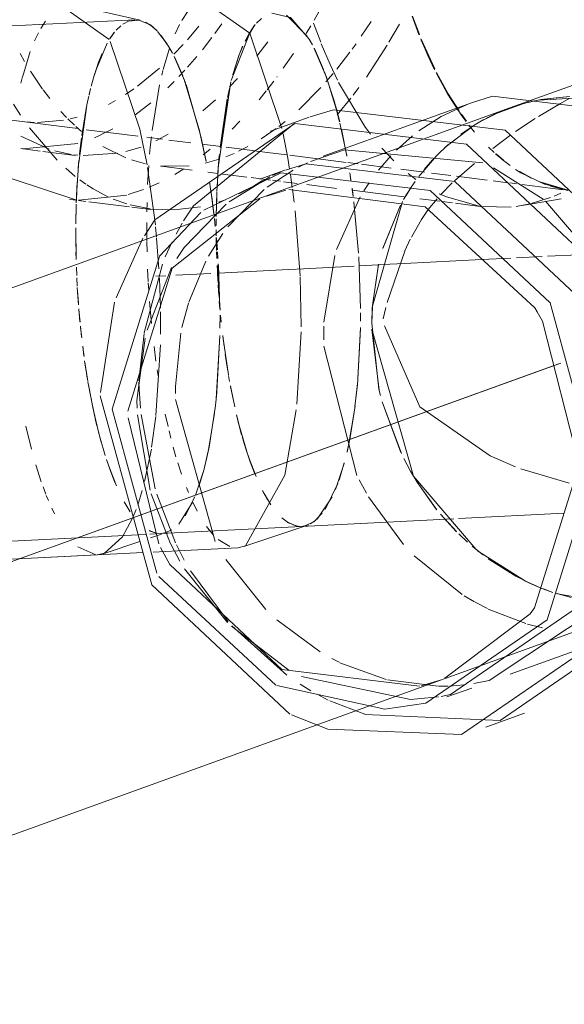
# Model space of a CAD drawing. Header units: millimetres. Extents: x -121 to 34184, y -147 to 33428.
# Tile 207 of 256: x 31014 to 31067, y 5486 to 5581. Entities that reach past the tile are written whole.
import ezdxf

# ---------------------------------------------------------------- set-up
doc = ezdxf.new("R2010")
doc.units = ezdxf.units.MM
doc.linetypes.add('ADSK_Осевая', pattern=[700, 500, -100, 0, -100])
doc.layers.add('P-PIPE-____-CNTR', color=3, linetype='ADSK_Осевая', lineweight=20)
doc.layers.add('P-PIPE-____-OTLN', color=3, linetype='Continuous', lineweight=20)

# ---------------------------------------------------------------- blocks, each defined once
blk = doc.blocks.new('ADSK_ППР_Отвод канализационный_Составной - Отвод раструбный-V34-_3D_ копия 1 копия 1')
at = {"layer": 'P-PIPE-____-OTLN', "color": 22}
for p, q in [((52163.11, 5579.486), (52158.574, 5582.687)), ((52166.151, 5581.363), (52159.831, 5582.788)), ((52165.616, 5581.41), (52108.889, 5578.523)), ((52166.118, 5570.77), (52163.209, 5579.301)), ((52167.615, 5561.475), (52166.854, 5567.063))]:
    blk.add_line(p, q, dxfattribs=at)
at = {"layer": 'P-PIPE-____-OTLN', "color": 10}
for p, q in [((52156.934, 5581.267), (52156.468, 5580.543)), ((52163.795, 5580.382), (52164.253, 5580.828)), ((52164.456, 5580.98), (52165.069, 5581.302)), ((52166.66, 5581.183), (52167.34, 5580.74)), ((52156.243, 5580.132), (52155.866, 5579.343)), ((52163.192, 5579.567), (52163.616, 5580.168)), ((52163.248, 5579.656), (52163.631, 5580.187)), ((52167.836, 5580.269), (52168.735, 5579.09)), ((52161.813, 5576.462), (52162.938, 5579.14)), ((52169.471, 5577.79), (52170.286, 5575.952)), ((52154.708, 5575.878), (52154.548, 5575.231)), ((52161.376, 5574.954), (52161.732, 5576.207)), ((52170.389, 5575.686), (52171.881, 5570.752)), ((52161.028, 5573.464), (52161.141, 5573.984)), ((52161.164, 5574.084), (52161.317, 5574.717)), ((52161.186, 5574.179), (52161.3, 5574.652)), ((52160.168, 5567.505), (52160.999, 5573.327)), ((52160.466, 5570.166), (52160.93, 5572.986)), ((52160.96, 5573.138), (52161.112, 5573.853)), ((52171.887, 5570.73), (52172.519, 5567.761)), ((52160.247, 5568.327), (52160.436, 5569.94)), ((52159.981, 5564.85), (52160.149, 5567.29)), ((52160.122, 5566.968), (52160.187, 5567.713)), ((52160.038, 5565.825), (52160.106, 5566.773)), ((52159.927, 5563.619), (52160.028, 5565.662)), ((52172.883, 5565.639), (52173.077, 5564.332)), ((52172.887, 5565.616), (52173.074, 5564.349)), ((52159.933, 5563.808), (52159.981, 5564.85)), ((52159.878, 5561.562), (52159.922, 5563.5)), ((52173.078, 5564.322), (52173.325, 5562.378)), ((52173.091, 5564.229), (52173.31, 5562.502)), ((52159.878, 5561.562), (52159.918, 5563.354)), ((52173.356, 5562.091), (52173.435, 5561.356)), ((52173.362, 5562.047), (52173.441, 5561.303)), ((52159.883, 5559.338), (52159.875, 5561.191)), ((52159.91, 5558.106), (52159.875, 5561.19)), ((52167.959, 5557.216), (52167.739, 5560.194)), ((52173.545, 5560.203), (52173.642, 5559.036)), ((52173.552, 5560.137), (52173.636, 5559.124)), ((52159.91, 5558.093), (52159.892, 5558.809)), ((52173.656, 5558.859), (52173.701, 5558.215)), ((52173.656, 5558.852), (52173.701, 5558.207)), ((52173.735, 5557.679), (52173.894, 5553.361)), ((52159.967, 5556.548), (52159.933, 5557.379)), ((52159.965, 5556.593), (52159.934, 5557.35)), ((52173.74, 5557.601), (52173.893, 5553.355)), ((52160.02, 5555.522), (52159.978, 5556.325)), ((52168.107, 5553.371), (52168.008, 5556.304)), ((52160.143, 5553.697), (52160.027, 5555.396)), ((52160.131, 5553.862), (52160.047, 5555.062)), ((52160.287, 5552.051), (52160.173, 5553.324)), ((52160.288, 5552.029), (52160.183, 5553.205)), ((52168.123, 5551.607), (52168.113, 5553.022)), ((52173.899, 5552.692), (52173.896, 5551.425)), ((52173.9, 5552.668), (52173.897, 5551.425)), ((52160.439, 5550.599), (52160.329, 5551.626)), ((52160.45, 5550.501), (52160.34, 5551.506)), ((52168.119, 5550.862), (52168.123, 5551.607)), ((52173.886, 5550.661), (52173.528, 5544.572)), ((52173.886, 5550.714), (52173.595, 5545.259)), ((52160.669, 5548.758), (52160.549, 5549.676)), ((52160.678, 5548.689), (52160.559, 5549.592)), ((52167.675, 5542.96), (52168.104, 5549.803)), ((52160.885, 5547.284), (52160.741, 5548.241)), ((52161.047, 5546.288), (52160.756, 5548.14)), ((52160.996, 5546.595), (52160.885, 5547.284)), ((52161.17, 5545.592), (52161.059, 5546.223)), ((52161.331, 5544.728), (52161.059, 5546.219)), ((52161.295, 5544.916), (52161.17, 5545.592)), ((52161.458, 5544.092), (52161.326, 5544.758)), ((52161.534, 5543.725), (52161.362, 5544.567)), ((52173.525, 5544.544), (52173.429, 5543.671)), ((52173.587, 5545.172), (52173.492, 5544.23)), ((52161.741, 5542.781), (52161.46, 5544.08)), ((52162.163, 5541.06), (52161.534, 5543.724)), ((52173.432, 5543.699), (52172.836, 5539.858)), ((52161.937, 5541.951), (52161.777, 5542.623)), ((52167.254, 5539.866), (52167.662, 5542.837)), ((52173.366, 5543.153), (52172.755, 5539.464)), ((52155.023, 5541.9), (52155.559, 5539.681)), ((52162.358, 5540.346), (52162.085, 5541.362)), ((52162.735, 5539.073), (52162.249, 5540.736)), ((52166.573, 5536.545), (52167.224, 5539.688)), ((52172.822, 5539.789), (52172.354, 5537.769)), ((52172.751, 5539.443), (52172.561, 5538.59)), ((52155.991, 5538.141), (52156.518, 5536.503)), ((52163.832, 5536.102), (52163.085, 5538.02)), ((52172.342, 5537.724), (52171.837, 5536.055)), ((52172.269, 5537.451), (52171.53, 5535.225)), ((52156.696, 5536.003), (52156.962, 5535.297)), ((52157.011, 5535.173), (52157.21, 5534.686)), ((52165.894, 5534.248), (52166.334, 5535.649)), ((52171.456, 5535.045), (52170.5, 5533.192)), ((52157.534, 5533.946), (52157.796, 5533.397)), ((52165.165, 5533.603), (52164.585, 5534.559)), ((52165.406, 5532.986), (52165.736, 5533.808)), ((52171.198, 5534.455), (52169.887, 5532.403)), ((52162.677, 5529.566), (52164.427, 5531.158)), ((52165.944, 5531.362), (52166.73, 5531.402)), ((52167.798, 5531.493), (52167.001, 5531.761)), ((52167.083, 5531.42), (52168.158, 5531.475)), ((52167.147, 5531.06), (52168.21, 5531.417)), ((52168.685, 5531.576), (52168.158, 5531.475)), ((52168.441, 5531.511), (52168.159, 5531.476)), ((52169.214, 5531.835), (52168.47, 5531.517)), ((52168.797, 5531.617), (52168.685, 5531.576)), ((52160.066, 5530.182), (52161.831, 5529.406))]:
    blk.add_line(p, q, dxfattribs=at)
at = {"layer": 'P-PIPE-____-OTLN', "color": 9}
for p, q in [((52164.977, 5581.268), (52166.151, 5581.363)), ((52165.333, 5581.374), (52165.614, 5581.409)), ((52165.942, 5581.397), (52167.127, 5580.903)), ((52167.156, 5580.882), (52167.773, 5580.333)), ((52168.184, 5579.861), (52168.923, 5578.787)), ((52168.961, 5578.725), (52169.276, 5578.163)), ((52169.455, 5577.818), (52170.538, 5575.287)), ((52170.624, 5575.048), (52172.011, 5570.199)), ((52166.811, 5567.313), (52166.118, 5570.77)), ((52172.033, 5570.104), (52172.539, 5567.646)), ((52167.733, 5560.267), (52167.636, 5561.277)), ((52164.427, 5531.158), (52165.406, 5532.986)), ((52111.431, 5528.588), (52165.944, 5531.362)), ((52162.542, 5529.516), (52166.12, 5530.716)), ((52133.183, 5527.943), (52161.978, 5529.408)), ((52161.978, 5529.408), (52162.662, 5529.56))]:
    blk.add_line(p, q, dxfattribs=at)
at = {"layer": 'P-PIPE-____-OTLN', "color": 10}
for points in [[(52155.458, 5578.324, 0), (52154.72, 5575.926, 0), (52154.717, 5575.913, 0)], [(52161.687, 5576.057, 0), (52162.121, 5577.344, 0), (52162.438, 5578.124, 0)], [(52163.69, 5536.437, 0), (52163.15, 5537.837, 0), (52162.861, 5538.682, 0)]]:
    blk.add_polyline3d(points, dxfattribs=at)
blk = doc.blocks.new('ADSK_ППР_Тройник канализационный_Составной - Тройник канализационный-1734369-_3D_ копия 1 копия 1')
at = {"layer": 'P-PIPE-____-OTLN', "color": 10}
for p, q in [((52170.741, 5582.161), (52170.177, 5581.326)), ((52169.967, 5580.952), (52169.526, 5580.042)), ((52177.191, 5580.757), (52176.335, 5579.333)), ((52176.888, 5580.324), (52177.329, 5580.932)), ((52177.449, 5581.073), (52177.931, 5581.54)), ((52174.997, 5575.505), (52176.859, 5580.279)), ((52168.986, 5578.654), (52168.369, 5576.586)), ((52168.34, 5576.472), (52168.229, 5576.021)), ((52168.015, 5575.074), (52167.295, 5570.647)), ((52173.731, 5567.042), (52174.964, 5575.374)), ((52174.806, 5574.709), (52174.622, 5573.853)), ((52174.579, 5573.636), (52173.902, 5568.991)), ((52185.019, 5573.428), (52185.366, 5572.142)), ((52204.87, 5572), (52206.984, 5573.259)), ((52206.984, 5573.259), (52207.834, 5573.746)), ((52199.216, 5571.516), (52201.31, 5572.538)), ((52200.593, 5572.224), (52199.794, 5571.831)), ((52185.558, 5571.367), (52186.222, 5568.211)), ((52195.392, 5571.997), (52193.232, 5570.598)), ((52198.612, 5571.156), (52195.765, 5569)), ((52197.314, 5570.277), (52198.767, 5571.252)), ((52199.541, 5571.696), (52198.612, 5571.156)), ((52202.636, 5570.541), (52204.549, 5571.8)), ((52192.608, 5570.116), (52191.066, 5568.746)), ((52200.429, 5568.885), (52202.186, 5570.224)), ((52167.225, 5570.042), (52167.121, 5569.035)), ((52194.936, 5568.196), (52196.033, 5569.241)), ((52167.116, 5568.976), (52167.058, 5568.338)), ((52173.827, 5568.223), (52173.698, 5566.558)), ((52193.222, 5566.185), (52194.936, 5568.196)), ((52190.519, 5568.19), (52189.302, 5566.791)), ((52194.573, 5567.811), (52193.744, 5566.851)), ((52196.708, 5565.759), (52198.638, 5567.429)), ((52166.972, 5567.227), (52166.865, 5565.392)), ((52173.614, 5565.052), (52173.719, 5566.866)), ((52186.629, 5565.756), (52186.51, 5566.527)), ((52186.511, 5566.524), (52186.616, 5565.843)), ((52173.68, 5566.274), (52173.601, 5564.721)), ((52188.389, 5565.563), (52187.866, 5564.772)), ((52192.486, 5565.134), (52192.871, 5565.7)), ((52195.319, 5564.38), (52196.479, 5565.546)), ((52173.536, 5562.294), (52173.597, 5564.661)), ((52173.59, 5564.444), (52173.545, 5562.84)), ((52178.194, 5564.908), (52174.648, 5561.276)), ((52181.105, 5563.672), (52180.942, 5564.944)), ((52186.731, 5565.048), (52186.831, 5564.306)), ((52186.839, 5564.243), (52186.75, 5564.917)), ((52191.75, 5563.93), (52192.177, 5564.65)), ((52192.477, 5565.117), (52191.977, 5564.321)), ((52166.801, 5563.634), (52166.783, 5562.739)), ((52174.486, 5563.476), (52170.428, 5559.286)), ((52187.521, 5564.209), (52185.235, 5559.073)), ((52186.907, 5563.705), (52187.371, 5558.721)), ((52187.371, 5558.725), (52186.912, 5563.667)), ((52194.133, 5562.96), (52194.993, 5564.018)), ((52181.688, 5556.532), (52181.202, 5562.836)), ((52191.451, 5563.384), (52189.732, 5559.189)), ((52166.772, 5561.71), (52166.781, 5559.907)), ((52170.228, 5561.639), (52169.633, 5560.581)), ((52173.531, 5561.45), (52173.534, 5562.054)), ((52173.534, 5562.054), (52173.531, 5561.428)), ((52174.162, 5560.621), (52172.789, 5558.448)), ((52173.532, 5560.986), (52173.537, 5560.395)), ((52166.782, 5559.853), (52166.803, 5558.843)), ((52169.253, 5559.837), (52168.583, 5558.358)), ((52173.561, 5558.998), (52173.537, 5560.244)), ((52173.539, 5560.226), (52173.562, 5559.01)), ((52191.872, 5558.96), (52192.399, 5560.077)), ((52170.416, 5559.269), (52169.701, 5558.197)), ((52173.586, 5558.195), (52173.565, 5558.855)), ((52190.135, 5553.933), (52191.853, 5558.918)), ((52172.521, 5557.953), (52170.855, 5553.971)), ((52185.057, 5558.484), (52184.004, 5552.02)), ((52187.393, 5558.373), (52187.557, 5553.353)), ((52187.557, 5553.352), (52187.393, 5558.364)), ((52168.304, 5557.664), (52166.524, 5550.981)), ((52169.192, 5557.335), (52166.811, 5551.235)), ((52166.861, 5557.159), (52166.921, 5555.966)), ((52173.902, 5553.189), (52173.612, 5557.538)), ((52173.641, 5556.898), (52173.683, 5556.118)), ((52189.32, 5557.646), (52188.704, 5553.397)), ((52166.928, 5555.841), (52166.971, 5555.123)), ((52181.777, 5551.558), (52181.693, 5556.414)), ((52173.718, 5555.55), (52173.781, 5554.652)), ((52167.05, 5554.012), (52167.237, 5551.876)), ((52170.824, 5553.873), (52170.194, 5551.501)), ((52173.829, 5554.037), (52173.891, 5553.315)), ((52187.555, 5552.221), (52187.558, 5552.937)), ((52187.558, 5552.925), (52187.555, 5552.221)), ((52188.703, 5553.384), (52188.649, 5551.936)), ((52189.746, 5552.332), (52190.01, 5553.449)), ((52173.949, 5552.7), (52174.015, 5552.047)), ((52174.017, 5552.015), (52173.951, 5552.672)), ((52181.376, 5544.058), (52181.772, 5551.079)), ((52183.989, 5551.637), (52183.977, 5550.985)), ((52183.977, 5550.985), (52183.979, 5550.291)), ((52187.544, 5551.414), (52187.248, 5545.907)), ((52187.305, 5546.555), (52187.545, 5551.491)), ((52166.628, 5550.47), (52165.815, 5544.423)), ((52166.513, 5550.913), (52166.017, 5546.311)), ((52170.078, 5550.937), (52169.563, 5545.777)), ((52174.162, 5550.733), (52174.301, 5549.644)), ((52174.719, 5546.896), (52174.174, 5550.635)), ((52167.486, 5549.64), (52167.674, 5548.228)), ((52183.994, 5549.701), (52187.191, 5537.136)), ((52174.409, 5548.867), (52174.658, 5547.264)), ((52167.799, 5547.372), (52167.885, 5546.817)), ((52166.011, 5546.201), (52166.042, 5545.498)), ((52174.73, 5546.841), (52174.835, 5546.245)), ((52166.042, 5545.498), (52166.17, 5543.668)), ((52169.563, 5545.777), (52169.565, 5545.083)), ((52174.91, 5545.839), (52175.229, 5544.242)), ((52175.328, 5543.789), (52174.925, 5545.757)), ((52187.085, 5544.353), (52187.262, 5546.052)), ((52165.815, 5544.423), (52165.851, 5543.651)), ((52169.58, 5544.493), (52173.422, 5530.696)), ((52187.179, 5545.199), (52187.02, 5543.826)), ((52189.652, 5544.267), (52191.481, 5539.345)), ((52165.892, 5543.003), (52167.116, 5535.686)), ((52166.231, 5543.034), (52167.6, 5535.82)), ((52168.575, 5543.083), (52168.843, 5541.881)), ((52175.51, 5542.999), (52176.003, 5541.088)), ((52176.496, 5539.446), (52175.647, 5542.434)), ((52186.948, 5543.277), (52186.43, 5540.239)), ((52168.941, 5541.471), (52169.118, 5540.757)), ((52176.057, 5540.894), (52176.318, 5540.013)), ((52169.355, 5539.86), (52169.618, 5538.94)), ((52186.419, 5540.186), (52186.246, 5539.403)), ((52177.4, 5537.007), (52176.72, 5538.779)), ((52191.767, 5538.766), (52192.419, 5537.555)), ((52169.799, 5538.342), (52170.156, 5537.257)), ((52185.964, 5538.281), (52185.123, 5535.76)), ((52185.469, 5536.675), (52185.977, 5538.336)), ((52207.826, 5536.376), (52203.13, 5537.783)), ((52187.416, 5536.689), (52188.127, 5535.39)), ((52170.629, 5535.969), (52170.829, 5535.473)), ((52184.121, 5533.831), (52185.353, 5536.35)), ((52193.074, 5536.462), (52194.922, 5533.86)), ((52167.211, 5535.353), (52169.09, 5530.472)), ((52167.755, 5535.294), (52169.575, 5530.565)), ((52178.03, 5535.656), (52178.526, 5534.763)), ((52178.834, 5534.281), (52178.178, 5535.374)), ((52184.813, 5535.061), (52183.337, 5532.891)), ((52188.324, 5535.054), (52191.727, 5530.418)), ((52171.243, 5534.531), (52171.682, 5533.646)), ((52180.546, 5532.519), (52179.906, 5533.002)), ((52181.815, 5532.17), (52195.911, 5532.887)), ((52183.019, 5532.631), (52183.843, 5533.447)), ((52195.339, 5533.352), (52196.891, 5531.662)), ((52195.911, 5532.887), (52196.627, 5532.924)), ((52197.088, 5532.947), (52207.345, 5533.469)), ((52172.573, 5532.179), (52173.265, 5531.319)), ((52176.2, 5530.211), (52182.343, 5532.271)), ((52180.452, 5532.577), (52181.38, 5532.2)), ((52181.645, 5532.169), (52181.054, 5532.281)), ((52182.343, 5532.271), (52181.815, 5532.17)), ((52181.817, 5532.171), (52182.155, 5532.218)), ((52182.155, 5532.218), (52183.019, 5532.631)), ((52182.51, 5532.335), (52182.343, 5532.271)), ((52183.166, 5532.742), (52182.677, 5532.414)), ((52173.706, 5530.892), (52174.862, 5530.208)), ((52197.099, 5531.456), (52197.963, 5530.646)), ((52169.103, 5530.443), (52169.979, 5528.806)), ((52169.657, 5530.393), (52170.419, 5528.906)), ((52169.804, 5529.806), (52175.635, 5530.103)), ((52198.421, 5530.246), (52199.429, 5529.428)), ((52167.393, 5529.684), (52169.804, 5529.806)), ((52192.768, 5529.316), (52197.442, 5525.55)), ((52199.963, 5529.029), (52202.646, 5527.338)), ((52170.431, 5528.053), (52174.634, 5522.842)), ((52174.468, 5528.946), (52178.354, 5524.108)), ((52171.017, 5527.858), (52174.678, 5522.922)), ((52203.896, 5526.707), (52204.695, 5526.352)), ((52206.264, 5525.763), (52205.189, 5526.152)), ((52197.626, 5525.434), (52198.637, 5524.837)), ((52205.336, 5526.096), (52206.267, 5525.764)), ((52206.542, 5525.675), (52208.048, 5525.257)), ((52212.046, 5524.713), (52206.714, 5525.619)), ((52198.694, 5524.805), (52199.887, 5524.181)), ((52199.972, 5524.14), (52203.623, 5522.731)), ((52175.012, 5522.471), (52180.598, 5518.217)), ((52175.038, 5522.524), (52180.409, 5517.725)), ((52179.417, 5523.095), (52183.624, 5519.975)), ((52203.787, 5522.683), (52205.244, 5522.321)), ((52184.766, 5519.333), (52185.473, 5518.973)), ((52185.558, 5518.932), (52190.036, 5517.297)), ((52181.811, 5517.578), (52192.411, 5515.361)), ((52181.703, 5516.837), (52182.733, 5516.2)), ((52190.166, 5517.265), (52195.112, 5516.638)), ((52195.181, 5516.638), (52196.077, 5516.652)), ((52183.328, 5515.861), (52184.428, 5515.291)), ((52184.58, 5515.218), (52187.973, 5513.921))]:
    blk.add_line(p, q, dxfattribs=at)
at = {"layer": 'P-PIPE-____-OTLN', "color": 9}
for p, q in [((52180.368, 5581.853), (52182.385, 5579.797)), ((52183.068, 5578.604), (52183.968, 5576.585)), ((52184.056, 5576.355), (52185.019, 5573.428)), ((52197.986, 5573.214), (52195.392, 5571.997)), ((52203.29, 5573.224), (52200.593, 5572.224)), ((52202.078, 5572.835), (52203.999, 5573.414)), ((52204.477, 5573.523), (52203.834, 5573.371)), ((52204.843, 5573.598), (52209.905, 5573.889)), ((52185.531, 5571.477), (52185.207, 5572.749)), ((52186.234, 5568.139), (52185.694, 5570.784)), ((52182.402, 5567.513), (52181.524, 5567.084)), ((52180.998, 5566.8), (52178.485, 5565.138)), ((52179.793, 5566.603), (52179.01, 5566.262)), ((52180.921, 5565.101), (52180.735, 5566.379)), ((52205.308, 5563.986), (52200.486, 5567.03)), ((52178.753, 5566.142), (52174.786, 5563.709)), ((52188.713, 5553.57), (52191.65, 5563.752)), ((52172.044, 5562.686), (52168.026, 5558.418)), ((52166.404, 5560.173), (52163.789, 5554.396)), ((52168.013, 5558.399), (52163.413, 5543.555)), ((52163.647, 5553.95), (52162.268, 5545.186)), ((52188.649, 5551.936), (52188.707, 5553.489)), ((52208.792, 5538.252), (52205.258, 5552.111)), ((52163.413, 5543.555), (52167.761, 5527.624)), ((52164.978, 5542.717), (52167.939, 5530.474)), ((52204.485, 5524.255), (52208.797, 5538.146)), ((52192.419, 5537.555), (52193.074, 5536.462)), ((52146.84, 5528.638), (52166.415, 5529.634)), ((52203.598, 5526.847), (52198.942, 5529.811)), ((52167.957, 5527.299), (52179.324, 5516.751)), ((52202.646, 5527.338), (52203.896, 5526.707)), ((52205.189, 5526.152), (52203.927, 5526.692)), ((52195.766, 5517.431), (52204.055, 5523.68)), ((52179.408, 5516.71), (52189.927, 5514.43)), ((52196.237, 5516.659), (52197.61, 5516.769)), ((52192.411, 5515.361), (52195.153, 5515.615)), ((52195.411, 5515.66), (52196.309, 5515.85)), ((52180.843, 5513.859), (52184.375, 5512.468)), ((52188.024, 5513.906), (52201.122, 5513.301))]:
    blk.add_line(p, q, dxfattribs=at)
at = {"layer": 'P-PIPE-____-OTLN', "color": 22}
for p, q in [((52220.679, 5579.556), (52202.078, 5572.835)), ((52198.345, 5573.347), (52183.932, 5568.139)), ((52182.555, 5571.948), (52178.808, 5570.594)), ((52180.184, 5566.785), (52177.782, 5565.917)), ((52180.298, 5564.85), (52178.459, 5564.277)), ((52204.055, 5523.68), (52204.485, 5524.255)), ((52202.112, 5517.823), (52216.526, 5523.031)), ((52193.447, 5516.668), (52195.285, 5517.241)), ((52195.962, 5515.601), (52198.365, 5516.469)), ((52199.741, 5512.66), (52203.489, 5514.014))]:
    blk.add_line(p, q, dxfattribs=at)
for points in [[(52179.912, 5570.851, 0), (52176.808, 5580.106, 0), (52172.172, 5583.357, 0)], [(52182.879, 5578.961, 0), (52182.563, 5579.512, 0), (52180.755, 5581.619, 0), (52178.934, 5582.057, 0)], [(52185.207, 5572.749, 0), (52184.232, 5575.881, 0), (52183.059, 5578.619, 0)], [(52230.895, 5545.393, 0), (52226.547, 5561.324, 0), (52214.9, 5572.238, 0), (52200.401, 5573.966, 0), (52198.345, 5573.347, 0)], [(52207.876, 5573.932, 0), (52205.103, 5573.647, 0), (52204.477, 5573.523, 0)], [(52220.033, 5539.762, 0), (52215.027, 5558.105, 0), (52201.616, 5570.671, 0), (52184.922, 5572.661, 0), (52182.657, 5571.956, 0)], [(52216.285, 5538.408, 0), (52211.28, 5556.751, 0), (52197.868, 5569.317, 0), (52181.175, 5571.307, 0), (52167.575, 5561.96, 0), (52166.544, 5560.404, 0)], [(52212.734, 5538.831, 0), (52208.386, 5554.762, 0), (52196.738, 5565.676, 0), (52182.24, 5567.404, 0), (52180.273, 5566.792, 0)], [(52210.331, 5537.963, 0), (52205.984, 5553.894, 0), (52194.336, 5564.808, 0), (52179.838, 5566.536, 0), (52172.336, 5562.916, 0)], [(52205.258, 5552.111, 0), (52204.733, 5553.035, 0), (52204.501, 5553.415, 0)], [(52201.122, 5513.301, 0), (52214.722, 5522.648, 0), (52220.033, 5539.762, 0)], [(52196.309, 5515.85, 0), (52208.121, 5523.968, 0), (52212.734, 5538.831, 0)], [(52184.375, 5512.468, 0), (52197.374, 5511.947, 0), (52210.974, 5521.294, 0), (52216.285, 5538.408, 0)], [(52189.927, 5514.43, 0), (52193.907, 5514.982, 0), (52205.718, 5523.1, 0), (52210.331, 5537.963, 0)]]:
    blk.add_polyline3d(points, dxfattribs=at)
at = {"layer": 'P-PIPE-____-OTLN', "color": 10}
for points in [[(52176.102, 5578.833, 0), (52175.736, 5577.925, 0), (52175.147, 5576.068, 0)], [(52192.498, 5560.272, 0), (52193.479, 5562.004, 0), (52194.133, 5562.96, 0)], [(52188.649, 5551.936, 0), (52189.342, 5545.511, 0), (52189.486, 5544.901, 0)], [(52202.63, 5537.968, 0), (52200.172, 5539.04, 0), (52193.322, 5543.79, 0), (52189.895, 5551.657, 0)], [(52175.635, 5530.103, 0), (52176.379, 5530.28, 0), (52180.212, 5537.165, 0), (52181.316, 5543.505, 0)], [(52186.258, 5539.457, 0), (52186.51, 5540.639, 0), (52187.026, 5543.878, 0)], [(52176.347, 5539.917, 0), (52176.857, 5538.394, 0), (52177.258, 5537.348, 0)]]:
    blk.add_polyline3d(points, dxfattribs=at)
at = {"layer": 'P-PIPE-____-OTLN', "color": 9}
for points in [[(52181.084, 5571.291, 0), (52171.322, 5563.314, 0), (52170.359, 5561.856, 0)], [(52180.659, 5566.871, 0), (52180.477, 5567.96, 0), (52180.028, 5570.311, 0)], [(52199.461, 5567.497, 0), (52185.987, 5568.758, 0), (52182.696, 5567.645, 0)], [(52204.501, 5553.415, 0), (52193.848, 5563.235, 0), (52180.583, 5564.916, 0)], [(52177.767, 5563.999, 0), (52169.259, 5557.263, 0), (52164.948, 5543.372, 0)], [(52214.922, 5550.01, 0), (52212.134, 5556.116, 0), (52205.553, 5563.789, 0)], [(52198.815, 5529.915, 0), (52192.712, 5537.047, 0), (52188.65, 5551.348, 0)], [(52162.264, 5544.847, 0), (52167.269, 5526.504, 0), (52180.681, 5513.937, 0)], [(52168.119, 5530.11, 0), (52169.011, 5528.483, 0), (52179.897, 5518.283, 0), (52193.302, 5516.634, 0)], [(52198.574, 5516.903, 0), (52200.057, 5517.204, 0), (52211.453, 5524.76, 0)]]:
    blk.add_polyline3d(points, dxfattribs=at)
blk = doc.blocks.new('ADSK_ППР_Тройник канализационный_Составной - Тройник канализационный-1734372-_3D_ копия 1 копия 1')
at = {"layer": 'P-PIPE-____-OTLN', "color": 10}
for p, q in [((52184.376, 5583.751), (52183.042, 5581.357)), ((52171.83, 5580.785), (52170.723, 5579.462)), ((52174.06, 5580.992), (52173.405, 5580.081)), ((52182.725, 5580.817), (52182.273, 5580.07)), ((52188.579, 5581.235), (52187.624, 5579.793)), ((52191.341, 5580.96), (52190.322, 5579.216)), ((52192.699, 5581.404), (52193.256, 5579.923)), ((52173.117, 5579.692), (52172.18, 5578.485)), ((52170.305, 5578.992), (52169.425, 5578.058)), ((52178.547, 5579.256), (52177.467, 5577.858)), ((52187.127, 5579.08), (52186.737, 5578.538)), ((52190.153, 5578.938), (52188.124, 5575.83)), ((52154.897, 5577.363), (52154.457, 5578.14)), ((52171.637, 5577.824), (52170.739, 5576.786)), ((52181.029, 5578.121), (52180.046, 5576.691)), ((52186.527, 5578.253), (52185.241, 5576.597)), ((52156.648, 5574.674), (52155.469, 5576.417)), ((52168.019, 5576.705), (52165.887, 5574.963)), ((52170.479, 5576.499), (52169.898, 5575.878)), ((52179.465, 5575.889), (52179.409, 5575.814)), ((52184.885, 5576.166), (52184.198, 5575.365)), ((52195.011, 5576.037), (52196.184, 5573.941)), ((52169.448, 5575.416), (52168.815, 5574.796)), ((52175.596, 5575.699), (52174.825, 5574.9)), ((52179.115, 5575.421), (52178.472, 5574.589)), ((52157.361, 5573.74), (52156.716, 5574.581)), ((52165.506, 5574.688), (52164.703, 5574.144)), ((52178.389, 5574.484), (52177.699, 5573.636)), ((52183.713, 5574.825), (52181.545, 5572.653)), ((52187.389, 5574.81), (52186.837, 5574.08)), ((52154.513, 5572.13), (52153.811, 5573.215)), ((52163.741, 5573.552), (52163.057, 5573.169)), ((52167.161, 5573.326), (52165.62, 5572.148)), ((52173.462, 5573.608), (52172.223, 5572.56)), ((52186.619, 5573.799), (52185.278, 5572.168)), ((52158.978, 5571.912), (52158.417, 5572.503)), ((52196.874, 5572.855), (52197.536, 5571.905)), ((52197.824, 5571.524), (52197.32, 5572.211)), ((52155.842, 5571.432), (52155.165, 5571.474)), ((52158.696, 5571.64), (52156.163, 5571.425)), ((52159.767, 5571.152), (52159.107, 5571.782)), ((52160.016, 5571.93), (52159.344, 5571.768)), ((52175.835, 5571.542), (52175.072, 5570.764)), ((52180.237, 5571.526), (52179.617, 5571.038)), ((52198.097, 5571.163), (52198.646, 5570.487)), ((52158.055, 5567.776), (52155.375, 5570.908)), ((52160.446, 5570.56), (52159.896, 5571.034)), ((52162.328, 5570.227), (52161.688, 5569.946)), ((52163.469, 5570.802), (52162.361, 5570.242)), ((52168.86, 5570.273), (52167.647, 5569.63)), ((52179.351, 5570.837), (52177.889, 5569.832)), ((52188.534, 5570.282), (52187.982, 5571.034)), ((52157.282, 5568.818), (52154.53, 5570.09)), ((52160.075, 5569.371), (52154.739, 5568.855)), ((52154.547, 5568.878), (52156.424, 5568.642)), ((52156.663, 5568.612), (52159.809, 5568.216)), ((52159.422, 5568.315), (52157.83, 5568.651)), ((52160.067, 5568.238), (52159.673, 5568.281)), ((52163.963, 5568.434), (52160.598, 5568.2)), ((52164.746, 5567.986), (52162.511, 5569.086)), ((52166.244, 5569.019), (52164.728, 5568.595)), ((52172.93, 5568.815), (52172.255, 5568.27)), ((52175.264, 5568.424), (52174.469, 5568.097)), ((52176.618, 5569.087), (52175.696, 5568.621)), ((52190.808, 5567.684), (52189.627, 5568.938)), ((52199.996, 5569.025), (52200.559, 5568.492)), ((52201.423, 5567.753), (52200.695, 5568.37)), ((52166.661, 5567.407), (52165.286, 5567.79)), ((52173.81, 5567.862), (52172.454, 5567.477)), ((52201.328, 5567.83), (52202.118, 5567.226)), ((52159.832, 5566.183), (52158.901, 5566.972)), ((52170.888, 5567.203), (52168.113, 5567.177)), ((52168.175, 5567.165), (52171.177, 5566.787)), ((52170.372, 5566.922), (52169.501, 5566.382)), ((52172.721, 5566.593), (52173.695, 5566.471)), ((52174.139, 5566.415), (52176.513, 5566.116)), ((52192.921, 5565.887), (52192.177, 5566.46)), ((52204.132, 5566.01), (52202.972, 5566.658)), ((52159.99, 5563.879), (52153.6, 5565.963)), ((52160.859, 5565.423), (52160.276, 5565.84)), ((52167.98, 5565.564), (52167.002, 5565.121)), ((52176.941, 5566.063), (52178.807, 5565.828)), ((52178.022, 5565.781), (52177.138, 5565.247)), ((52179.002, 5565.804), (52179.771, 5565.707)), ((52180.074, 5565.669), (52181.398, 5565.502)), ((52182.336, 5565.384), (52185.227, 5565.021)), ((52207.705, 5564.826), (52205.27, 5565.504)), ((52164.837, 5564.373), (52160.142, 5563.869)), ((52166.451, 5564.9), (52164.972, 5564.411)), ((52176.791, 5565.051), (52175.727, 5564.492)), ((52186.754, 5564.829), (52191.79, 5564.196)), ((52195.904, 5564.184), (52195.215, 5564.499)), ((52206.028, 5565.231), (52207.174, 5564.927)), ((52207.026, 5564.541), (52206.39, 5564.267)), ((52159.273, 5563.95), (52159.994, 5563.859)), ((52160.141, 5563.841), (52160.86, 5563.751)), ((52161.142, 5563.715), (52165.102, 5563.217)), ((52164.825, 5563.502), (52163.527, 5563.97)), ((52174.431, 5563.897), (52173.747, 5563.677)), ((52193.32, 5564.004), (52195.253, 5563.761)), ((52195.485, 5563.731), (52196.493, 5563.605)), ((52199.221, 5563.263), (52195.904, 5564.184)), ((52196.802, 5563.566), (52199.179, 5563.267)), ((52204.006, 5563.504), (52202.703, 5563.265)), ((52203.223, 5563.345), (52204.082, 5563.495)), ((52206.039, 5564.129), (52204.142, 5563.537)), ((52204.231, 5563.521), (52207.075, 5564.015)), ((52167.107, 5563.016), (52165.163, 5563.404)), ((52165.338, 5563.188), (52167.17, 5562.957)), ((52169.45, 5562.922), (52167.162, 5563.01)), ((52172.002, 5563.236), (52169.45, 5562.922)), ((52202.193, 5563.206), (52199.36, 5563.244))]:
    blk.add_line(p, q, dxfattribs=at)
at = {"layer": 'P-PIPE-____-OTLN', "color": 9}
for p, q in [((52193.238, 5579.978), (52192.574, 5581.762)), ((52183.684, 5579.213), (52182.997, 5581.066)), ((52194.656, 5576.748), (52193.462, 5579.42)), ((52187.982, 5571.034), (52185.433, 5575.296))]:
    blk.add_line(p, q, dxfattribs=at)
for points in [[(52185.307, 5575.546, 0), (52184.592, 5577.055, 0), (52183.743, 5579.064, 0)], [(52193.407, 5579.546, 0), (52194.092, 5577.941, 0), (52194.757, 5576.537, 0)], [(52197.091, 5572.539, 0), (52196.027, 5574.202, 0), (52194.898, 5576.261, 0)]]:
    blk.add_polyline3d(points, dxfattribs=at)
at = {"layer": 'P-PIPE-____-OTLN', "color": 10}
for points in [[(52202.637, 5566.869, 0), (52203.153, 5566.543, 0), (52205.521, 5565.404, 0)], [(52163.052, 5564.179, 0), (52161.58, 5564.96, 0), (52160.963, 5565.353, 0)]]:
    blk.add_polyline3d(points, dxfattribs=at)

msp = doc.modelspace()

# ---------------------------------------------------------------- linework, layer by layer
at = {"layer": 'P-PIPE-____-CNTR', "color": 10}
for p, q in [((31050.989, 5557.712), (31049.586, 5557.64)), ((31058.501, 5558.094), (31050.989, 5557.712)), ((31061.323, 5558.237), (31058.501, 5558.094)), ((31064.379, 5558.393), (31061.876, 5558.266)), ((31067.914, 5558.573), (31064.91, 5558.42)), ((31028.755, 5556.58), (31032.157, 5556.753)), ((31028.755, 5556.58), (31032.157, 5556.753)), ((31032.92, 5556.792), (31039.711, 5557.138)), ((31032.92, 5556.792), (31039.711, 5557.138)), ((31040.499, 5557.178), (31039.711, 5557.138)), ((31046.091, 5557.462), (31040.565, 5557.181)), ((31048.434, 5557.582), (31046.575, 5557.487)), ((31049.586, 5557.64), (31048.541, 5557.587)), ((31026.835, 5556.482), (31027.803, 5556.532)), ((31026.835, 5556.482), (31027.803, 5556.532)), ((31065.347, 5547.735), (31066.196, 5548.042))]:
    msp.add_line(p, q, dxfattribs=at)
at = {"layer": 'P-PIPE-____-CNTR', "color": 9}
for q in [(31066.196, 5548.042), (31065.347, 5547.735)]:
    msp.add_line((30976.997, 5515.812), q, dxfattribs=at)
at = {"layer": 'P-PIPE-____-OTLN', "color": 22}
for p, q in [((31039.951, 5581.598), (31041.72, 5579.528)), ((31041.757, 5579.466), (31042.048, 5578.957)), ((31061.245, 5572.835), (30950.336, 5532.761)), ((30967.327, 5485.736), (31078.236, 5525.811))]:
    msp.add_line(p, q, dxfattribs=at)
at = {"layer": 'P-PIPE-____-OTLN', "color": 10}
for p, q in [((31051.789, 5581.762), (31052.453, 5579.981)), ((31024.23, 5581.3), (31023.623, 5580.98)), ((31036.014, 5580.259), (31036.366, 5580.767)), ((31022.757, 5580.135), (31022.356, 5579.562)), ((31035.501, 5579.331), (31035.972, 5580.19)), ((31052.633, 5579.531), (31053.936, 5576.621)), ((31054.114, 5576.265), (31055.236, 5574.217)), ((31020.484, 5574.72), (31020.333, 5574.09)), ((31033.787, 5573.843), (31033.972, 5574.704)), ((31055.247, 5574.199), (31056.3, 5572.554)), ((30996.255, 5573.713), (31019.255, 5570.822)), ((31020.28, 5573.859), (31020.129, 5573.148)), ((31033.068, 5568.987), (31033.761, 5573.714)), ((31020.095, 5572.978), (31019.633, 5570.167)), ((31056.536, 5572.216), (31057.023, 5571.552)), ((31058.882, 5571.79), (31059.812, 5572.247)), ((31054.95, 5569.016), (31057.772, 5571.152)), ((31057.772, 5571.152), (31058.671, 5571.676)), ((31020.069, 5570.72), (31025.121, 5570.084)), ((31019.603, 5569.942), (31019.414, 5568.332)), ((31025.951, 5569.98), (31027.471, 5569.789)), ((31028.09, 5569.711), (31030.242, 5569.441)), ((31031.344, 5569.302), (31033.162, 5569.074)), ((31032.865, 5566.562), (31033.003, 5568.316)), ((31033.666, 5569.01), (31036.485, 5568.656)), ((31036.602, 5568.641), (31039.55, 5568.271)), ((31039.859, 5568.232), (31045.328, 5567.544)), ((31059.9, 5568.389), (31060.633, 5567.768)), ((31019.345, 5567.62), (31019.288, 5566.963)), ((31045.507, 5567.522), (31046.511, 5567.396)), ((31046.819, 5567.357), (31049.711, 5566.993)), ((31052.91, 5566.849), (31053.735, 5567.806)), ((31019.273, 5566.768), (31019.207, 5565.852)), ((31045.677, 5566.529), (31045.796, 5565.76)), ((31050.653, 5566.875), (31052.95, 5566.586)), ((31053.624, 5566.501), (31055.52, 5566.263)), ((31062.215, 5566.652), (31063.39, 5566.001)), ((31019.194, 5565.659), (31019.094, 5563.621)), ((31032.768, 5564.72), (31032.847, 5566.278)), ((31056.066, 5566.194), (31056.739, 5566.11)), ((31056.786, 5566.104), (31059.047, 5565.82)), ((31059.614, 5565.748), (31061.035, 5565.57)), ((31061.239, 5565.544), (31061.876, 5565.464)), ((31062.419, 5565.396), (31066.417, 5564.893)), ((31064.148, 5565.654), (31066.914, 5564.841)), ((31032.712, 5562.832), (31032.757, 5564.443)), ((31045.917, 5564.913), (31046.007, 5564.241)), ((31051.152, 5564.334), (31051.646, 5565.121)), ((31046.079, 5563.666), (31046.538, 5558.726)), ((31019.085, 5563.356), (31019.045, 5561.568)), ((31048.901, 5559.196), (31050.612, 5563.373)), ((31032.602, 5561.356), (31032.523, 5562.091)), ((31032.698, 5561.43), (31032.701, 5562.053)), ((31019.042, 5561.191), (31019.077, 5558.105)), ((31032.704, 5560.396), (31032.699, 5560.987)), ((31032.729, 5559.011), (31032.706, 5560.227)), ((31032.809, 5559.035), (31032.712, 5560.203)), ((31032.868, 5558.208), (31032.823, 5558.852)), ((31046.56, 5558.364), (31046.723, 5553.352)), ((31019.101, 5557.35), (31019.132, 5556.592)), ((31032.855, 5556.034), (31032.808, 5556.899)), ((31033.06, 5553.355), (31032.907, 5557.601)), ((31047.871, 5553.399), (31048.485, 5557.638)), ((31019.221, 5554.959), (31019.297, 5553.862)), ((31032.945, 5554.688), (31032.879, 5555.654)), ((31033.058, 5553.315), (31032.996, 5554.037)), ((31019.34, 5553.325), (31019.454, 5552.051)), ((31046.724, 5552.936), (31046.721, 5552.12)), ((31047.817, 5551.941), (31047.871, 5553.388)), ((31033.063, 5551.425), (31033.066, 5552.693)), ((31033.182, 5552.047), (31033.116, 5552.7)), ((31019.496, 5551.626), (31019.606, 5550.597)), ((31046.712, 5551.497), (31046.471, 5546.55)), ((31048.531, 5545.41), (31047.819, 5551.321)), ((31033.467, 5549.646), (31033.329, 5550.735)), ((31019.716, 5549.674), (31019.836, 5548.755)), ((31019.907, 5548.246), (31020.051, 5547.286)), ((31033.823, 5547.277), (31033.576, 5548.864)), ((31020.051, 5547.286), (31020.165, 5546.582)), ((31020.225, 5546.224), (31020.337, 5545.592)), ((31034.002, 5546.245), (31033.897, 5546.84)), ((31020.337, 5545.592), (31020.463, 5544.915)), ((31034.395, 5544.247), (31034.077, 5545.839)), ((31046.42, 5545.96), (31046.252, 5544.356)), ((31020.493, 5544.756), (31020.626, 5544.088)), ((31020.628, 5544.077), (31020.928, 5542.694)), ((31046.194, 5543.881), (31045.676, 5540.631)), ((31050.693, 5539.252), (31048.819, 5544.266)), ((31020.942, 5542.63), (31021.102, 5541.957)), ((31035.17, 5541.087), (31034.678, 5542.993)), ((31021.251, 5541.365), (31021.525, 5540.347)), ((31035.484, 5540.015), (31035.224, 5540.894)), ((31045.662, 5540.562), (31045.426, 5539.464)), ((31051.593, 5537.542), (31050.933, 5538.767)), ((31031.007, 5536.062), (31031.509, 5537.723)), ((31045.144, 5538.335), (31044.633, 5536.667)), ((31044.498, 5536.293), (31043.282, 5533.822)), ((31054.152, 5533.781), (31052.241, 5536.462)), ((31029.671, 5533.198), (31030.618, 5535.033)), ((31037.665, 5534.809), (31037.204, 5535.643)), ((31043.008, 5533.445), (31042.186, 5532.631)), ((31056.057, 5531.663), (31054.503, 5533.355)), ((31027.361, 5531.477), (31040.982, 5532.17)), ((31040.561, 5532.197), (31039.637, 5532.567)), ((31041.294, 5532.212), (31040.986, 5532.171)), ((31042.186, 5532.631), (31041.323, 5532.218)), ((31026.177, 5531.758), (31026.962, 5531.492)), ((31027.328, 5531.475), (31027.636, 5531.516)), ((31027.636, 5531.516), (31028.381, 5531.836)), ((31057.134, 5530.643), (31056.266, 5531.456)), ((31058.674, 5529.368), (31057.592, 5530.242)), ((31061.812, 5527.339), (31059.123, 5529.034)), ((31063.95, 5526.316), (31063.072, 5526.703)), ((31065.424, 5525.766), (31064.487, 5526.101)), ((31067.192, 5525.263), (31065.695, 5525.678))]:
    msp.add_line(p, q, dxfattribs=at)
at = {"layer": 'P-PIPE-____-OTLN', "color": 9}
for p, q in [((31024.78, 5581.41), (31024.471, 5581.369)), ((31026.294, 5580.903), (31025.11, 5581.397)), ((31026.946, 5580.326), (31026.294, 5580.903)), ((31029.709, 5575.275), (31028.628, 5577.806)), ((31059.812, 5572.247), (31062.493, 5573.235)), ((31063.013, 5573.375), (31063.628, 5573.519)), ((31064.267, 5573.646), (31067.019, 5573.931)), ((31044.373, 5572.752), (31044.697, 5571.484)), ((31044.862, 5570.777), (31045.401, 5568.141)), ((31052.241, 5536.462), (31051.593, 5537.542)), ((31063.072, 5526.703), (31061.812, 5527.339))]:
    msp.add_line(p, q, dxfattribs=at)
for points in [[(31028.441, 5578.167, 0), (31028.1, 5578.771, 0), (31027.358, 5579.852, 0)], [(31031.706, 5567.647, 0), (31031.18, 5570.191, 0), (31029.766, 5575.117, 0)]]:
    msp.add_polyline3d(points, dxfattribs=at)
at = {"layer": 'P-PIPE-____-OTLN', "color": 10}
for points in [[(31034.314, 5576.069, 0), (31034.925, 5577.982, 0), (31035.266, 5578.826, 0)], [(31021.609, 5578.131, 0), (31021.267, 5577.287, 0), (31020.853, 5576.054, 0)], [(31032.477, 5562.501, 0), (31032.244, 5564.327, 0), (31032.05, 5565.637, 0)], [(31032.658, 5544.225, 0), (31032.762, 5545.265, 0), (31033.053, 5550.709, 0)], [(31031.521, 5537.768, 0), (31032.004, 5539.866, 0), (31032.598, 5543.695, 0)], [(31036.427, 5537.344, 0), (31035.999, 5538.463, 0), (31035.513, 5539.92, 0)], [(31022.03, 5538.677, 0), (31022.341, 5537.768, 0), (31022.855, 5536.441, 0)]]:
    msp.add_polyline3d(points, dxfattribs=at)
at = {"layer": 'P-PIPE-____-OTLN', "color": 22}
msp.add_polyline3d([(31042.219, 5578.632, 0), (31043.424, 5575.812, 0), (31044.373, 5572.752, 0)], dxfattribs=at)

# ---------------------------------------------------------------- block references
for name in ['ADSK_ППР_Тройник канализационный_Составной - Тройник канализационный-1734372-_3D_ копия 1 копия 1', 'ADSK_ППР_Тройник канализационный_Составной - Тройник канализационный-1734369-_3D_ копия 1 копия 1']:
    msp.add_blockref(name, (-21140.833, 0), dxfattribs=at)
at = {"layer": 'P-PIPE-____-OTLN', "color": 9}
msp.add_blockref('ADSK_ППР_Отвод канализационный_Составной - Отвод раструбный-V34-_3D_ копия 1 копия 1', (-21140.833, 0), dxfattribs=at)

doc.saveas('drawing.dxf')
